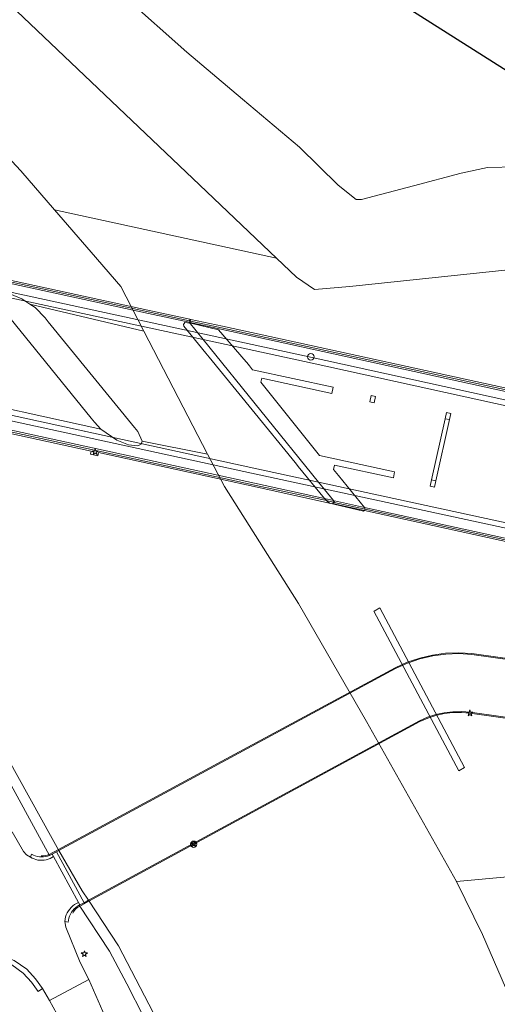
# Model space of a CAD drawing. Header units: metres. Extents: x 105376 to 107446, y 444190 to 447356.
# Tile 68 of 90: x 107174 to 107212, y 446208 to 446285. Entities that reach past the tile are written whole.
import ezdxf

# ---------------------------------------------------------------- set-up
doc = ezdxf.new("R2010")
doc.units = ezdxf.units.M
doc.header["$MEASUREMENT"] = 0
for name, color, linetype, lineweight in [('begroeid terreindeel kenmerkpunt', 3, 'Continuous', 0), ('onbegroeid terreindeel plus 2 vlak', 5, 'Continuous', 0), ('onbegroeid terreindeel vlak', 5, 'Continuous', 0), ('ondersteunend waterdeel vlak', 4, 'Continuous', 0), ('ondersteunend wegdeel vlak', 2, 'Continuous', 0), ('overbruggingsdeel plus 1 vlak', 4, 'Continuous', 0), ('overbruggingsdeel plus 2 vlak', 5, 'Continuous', 0), ('overbruggingsdeel vlak', 4, 'Continuous', 0), ('pand vlak gecombineerd BAG en BGT', 1, 'Continuous', 30), ('s_hectometerpaal', 7, 'Continuous', 0), ('s_lantaarnpaal_lichtmast', 7, 'Continuous', 0), ('s_verkeersbord', 7, 'Continuous', 0), ('scheiding lijn', 7, 'Continuous', 0), ('waterdeel vlak', 4, 'Continuous', 0), ('wegdeel plus 1 vlak', 2, 'Continuous', 0), ('wegdeel plus 2 vlak', 5, 'Continuous', 0), ('wegdeel vlak', 2, 'Continuous', 0), ('weginrichtingselement lijn', 5, 'Continuous', 0)]:
    doc.layers.add(name, color=color, linetype=linetype, lineweight=lineweight)

msp = doc.modelspace()

# ---------------------------------------------------------------- linework, layer by layer
at = {"layer": 'begroeid terreindeel kenmerkpunt', "flags": 128}
for points in [[(107096.845, 446346.429), (107119.49, 446330.602), (107131.259, 446321.108), (107148.363, 446308.219), (107149.026, 446307.663), (107165.51, 446293.831), (107166.809, 446292.596), (107187.882, 446272.564), (107194.399, 446266.368), (107177.157, 446270.122), (107174.538, 446273.147), (107164.263, 446284.157), (107158.694, 446289.644), (107135.997, 446308.624), (107127.707, 446314.768), (107125.596, 446316.145), (107121.765, 446318.5), (107120.744, 446319.095), (107105.93, 446330.374), (107071.596, 446353.921)], [(107096.845, 446346.429), (107119.49, 446330.602), (107131.259, 446321.108), (107148.363, 446308.219), (107149.026, 446307.663), (107165.51, 446293.831), (107166.809, 446292.596), (107187.882, 446272.564), (107194.399, 446266.368), (107177.157, 446270.122), (107174.538, 446273.147), (107164.263, 446284.157), (107158.694, 446289.644), (107135.997, 446308.624), (107127.707, 446314.768), (107125.596, 446316.145), (107121.765, 446318.5), (107120.744, 446319.095), (107105.93, 446330.374), (107071.596, 446353.921)], [(107217.155, 446218.802), (107208.369, 446217.999), (107201.39, 446230.415), (107196.107, 446239.582), (107190.339, 446248.653), (107189.041, 446251.158), (107184.093, 446260.702), (107183.126, 446262.567), (107182.293, 446264.173), (107179.986, 446266.856), (107177.157, 446270.122), (107194.399, 446266.368), (107195.937, 446264.906), (107197.348, 446263.934), (107200.089, 446264.168), (107214.099, 446265.664)], [(107172.811, 446227.178), (107176.765, 446220.022), (107176.613, 446219.967), (107176.455, 446219.927), (107176.295, 446219.904), (107176.133, 446219.898), (107175.971, 446219.908), (107175.811, 446219.935), (107175.654, 446219.978), (107175.503, 446220.037), (107175.359, 446220.111), (107175.267, 446219.885), (107174.974, 446220.076), (107174.741, 446220.329), (107173.854, 446221.839)], [(107172.811, 446227.178), (107176.765, 446220.022), (107176.613, 446219.967), (107176.455, 446219.927), (107176.295, 446219.904), (107176.133, 446219.898), (107175.971, 446219.908), (107175.811, 446219.935), (107175.654, 446219.978), (107175.503, 446220.037), (107175.359, 446220.111), (107175.267, 446219.885), (107174.974, 446220.076), (107174.741, 446220.329), (107173.854, 446221.839)], [(107215.155, 446202.914), (107210.405, 446213.876), (107208.369, 446217.999), (107217.155, 446218.802)], [(107215.155, 446202.914), (107210.405, 446213.876), (107208.369, 446217.999), (107217.155, 446218.802)], [(107181.259, 446207.081), (107179.799, 446210.383), (107179.145, 446211.706), (107178.032, 446214.456), (107177.941, 446214.9), (107178.214, 446214.832), (107178.233, 446214.996), (107178.268, 446215.156), (107178.32, 446215.313), (107178.387, 446215.463), (107178.47, 446215.606), (107178.566, 446215.739), (107178.676, 446215.862), (107178.798, 446215.973), (107178.93, 446216.071), (107179.072, 446216.155), (107181.417, 446212.581), (107182.767, 446210.046), (107184.097, 446207.465)], [(107181.259, 446207.081), (107179.799, 446210.383), (107179.145, 446211.706), (107178.032, 446214.456), (107177.941, 446214.9), (107178.214, 446214.832), (107178.233, 446214.996), (107178.268, 446215.156), (107178.32, 446215.313), (107178.387, 446215.463), (107178.47, 446215.606), (107178.566, 446215.739), (107178.676, 446215.862), (107178.798, 446215.973), (107178.93, 446216.071), (107179.072, 446216.155), (107181.417, 446212.581), (107182.767, 446210.046), (107184.097, 446207.465)]]:
    msp.add_lwpolyline(points, dxfattribs=at)
for points in [[(107187.656, 446261.339), (107187.26, 446261.378), (107187.163, 446261.219), (107187.195, 446261.104), (107188.912, 446258.999), (107189.028, 446258.857), (107189.163, 446258.69), (107195.832, 446250.514), (107196.014, 446250.292), (107196.086, 446250.203), (107198.117, 446247.713), (107198.264, 446247.558), (107198.513, 446247.372), (107201.152, 446246.73), (107201.237, 446246.79), (107201.279, 446246.907), (107201.231, 446247.033), (107199.21, 446249.498), (107198.944, 446249.822), (107198.824, 446249.969), (107198.895, 446250.302), (107203.473, 446249.325), (107203.561, 446249.796), (107197.726, 446251.055), (107193.183, 446256.76), (107193.247, 446257.053), (107198.688, 446255.875), (107198.793, 446256.364), (107192.537, 446257.716), (107192.29, 446258.02), (107192.089, 446258.268), (107192.039, 446258.33), (107189.874, 446260.804), (107187.735, 446261.321)], [(107201.736, 446255.716), (107201.642, 446255.228), (107201.985, 446255.155), (107202.089, 446255.641)], [(107206.44, 446249.161), (107206.331, 446248.673), (107206.673, 446248.597), (107206.782, 446249.087), (107207.84, 446253.845), (107207.948, 446254.332), (107207.606, 446254.408), (107207.497, 446253.92)], [(107208.554, 446226.589), (107209.005, 446226.844), (107202.41, 446239.226), (107201.97, 446238.982), (107201.963, 446238.984)]]:
    msp.add_lwpolyline(points, close=True, dxfattribs=at)
at = {"layer": 'onbegroeid terreindeel plus 2 vlak', "flags": 128}
for points in [[(107187.604, 446261.403), (107184.446, 446262.091), (107142.177, 446271.256), (107140.823, 446271.551), (107135.812, 446272.646), (107129.825, 446273.954), (107126.451, 446274.733), (107126.49, 446274.882), (107126.514, 446274.972), (107129.482, 446274.284), (107135.466, 446272.982), (107140.286, 446271.937), (107141.899, 446271.587), (107184.404, 446262.35), (107187.665, 446261.641), (107187.633, 446261.517)], [(107187.604, 446261.403), (107184.446, 446262.091), (107142.177, 446271.256), (107140.823, 446271.551), (107135.812, 446272.646), (107129.825, 446273.954), (107126.451, 446274.733), (107126.49, 446274.882), (107126.514, 446274.972), (107129.482, 446274.284), (107135.466, 446272.982), (107140.286, 446271.937), (107141.899, 446271.587), (107184.404, 446262.35), (107187.665, 446261.641), (107187.633, 446261.517)], [(107273.049, 446242.687), (107237.453, 446250.448), (107232.203, 446251.611), (107215.74, 446255.264), (107190.055, 446260.87), (107187.681, 446261.388), (107187.711, 446261.5), (107187.744, 446261.622), (107190.196, 446261.088), (107215.805, 446255.504), (107232.241, 446251.856), (107237.668, 446250.654), (107273.103, 446242.935), (107273.509, 446242.848), (107276.728, 446242.154), (107277.353, 446242.015), (107277.434, 446242.012), (107277.408, 446241.887), (107277.38, 446241.756), (107277.301, 446241.771), (107276.673, 446241.906), (107273.455, 446242.6)], [(107273.049, 446242.687), (107237.453, 446250.448), (107232.203, 446251.611), (107215.74, 446255.264), (107190.055, 446260.87), (107187.681, 446261.388), (107187.711, 446261.5), (107187.744, 446261.622), (107190.196, 446261.088), (107215.805, 446255.504), (107232.241, 446251.856), (107237.668, 446250.654), (107273.103, 446242.935), (107273.509, 446242.848), (107276.728, 446242.154), (107277.353, 446242.015), (107277.434, 446242.012), (107277.408, 446241.887), (107277.38, 446241.756), (107277.301, 446241.771), (107276.673, 446241.906), (107273.455, 446242.6)], [(107137.648, 446260.643), (107137.675, 446260.761), (107137.705, 446260.89), (107138.366, 446260.745), (107143.543, 446259.617), (107148.661, 446258.496), (107153.112, 446257.524), (107192.68, 446248.909), (107198.117, 446247.713), (107198.811, 446247.573), (107198.785, 446247.44), (107198.761, 446247.317), (107198.513, 446247.372), (107192.9, 446248.602), (107180.57, 446251.283), (107180.518, 446251.032), (107179.934, 446251.172), (107179.99, 446251.404), (107153.325, 446257.222), (107148.918, 446258.183), (107143.812, 446259.298), (107138.599, 446260.429)], [(107137.648, 446260.643), (107137.675, 446260.761), (107137.705, 446260.89), (107138.366, 446260.745), (107143.543, 446259.617), (107148.661, 446258.496), (107153.112, 446257.524), (107192.68, 446248.909), (107198.117, 446247.713), (107198.811, 446247.573), (107198.785, 446247.44), (107198.761, 446247.317), (107198.513, 446247.372), (107192.9, 446248.602), (107180.57, 446251.283), (107180.518, 446251.032), (107179.934, 446251.172), (107179.99, 446251.404), (107153.325, 446257.222), (107148.918, 446258.183), (107143.812, 446259.298), (107138.599, 446260.429)]]:
    msp.add_lwpolyline(points, close=True, dxfattribs=at)
msp.add_lwpolyline([(107227.535, 446241.025), (107201.237, 446246.79), (107198.841, 446247.311), (107198.866, 446247.423), (107198.895, 446247.555), (107201.231, 446247.033), (107229.13, 446240.939)], dxfattribs=at)
msp.add_lwpolyline([(107227.535, 446241.025), (107201.237, 446246.79), (107198.841, 446247.311), (107198.866, 446247.423), (107198.895, 446247.555), (107201.231, 446247.033), (107229.13, 446240.939)], dxfattribs=at)
at = {"layer": 'onbegroeid terreindeel vlak', "flags": 128}
msp.add_lwpolyline([(107213.047, 446273.457), (107210.795, 446273.417), (107208.748, 446272.977), (107205.036, 446271.987), (107200.998, 446270.921), (107200.589, 446270.93), (107199.182, 446272.045), (107196.173, 446274.992), (107191.758, 446278.71), (107187.426, 446282.381), (107182.576, 446286.69), (107176.817, 446291.54), (107145.233, 446317.558), (107143.939, 446318.623), (107139.79, 446326.835), (107140.704, 446328.256), (107140.58, 446328.348), (107140.45, 446328.444), (107139.695, 446327.262), (107133.191, 446331.385), (107141.115, 446343.882), (107141.154, 446343.944), (107157.124, 446369.132)], dxfattribs=at)
for points in [[(107230.168, 446329.92), (107228.607, 446327.455), (107216.226, 446335.297), (107190.518, 446294.717), (107219.442, 446276.393), (107280.994, 446286.878), (107284.338, 446292.158), (107259.258, 446308.042), (107260.814, 446310.5)], [(107208.554, 446226.589), (107201.963, 446238.984), (107201.97, 446238.982), (107202.41, 446239.226), (107209.005, 446226.844)], [(107208.554, 446226.589), (107201.963, 446238.984), (107201.97, 446238.982), (107202.41, 446239.226), (107209.005, 446226.844)]]:
    msp.add_lwpolyline(points, close=True, dxfattribs=at)
at = {"layer": 'ondersteunend waterdeel vlak', "flags": 128}
for points in [[(107184.097, 446207.465), (107182.767, 446210.046), (107181.417, 446212.581), (107179.072, 446216.155), (107179.438, 446216.349), (107177.298, 446220.302), (107176.97, 446220.127), (107176.869, 446220.071), (107176.765, 446220.022), (107172.811, 446227.178)], [(107184.097, 446207.465), (107182.767, 446210.046), (107181.417, 446212.581), (107179.072, 446216.155), (107179.438, 446216.349), (107177.298, 446220.302), (107176.97, 446220.127), (107176.869, 446220.071), (107176.765, 446220.022), (107172.811, 446227.178)], [(107173.502, 446227.582), (107176.952, 446221.339), (107177.49, 446220.406), (107179.293, 446217.277), (107179.78, 446216.534), (107182.106, 446212.989), (107183.476, 446210.417), (107184.811, 446207.827)], [(107173.502, 446227.582), (107176.952, 446221.339), (107177.49, 446220.406), (107179.293, 446217.277), (107179.78, 446216.534), (107182.106, 446212.989), (107183.476, 446210.417), (107184.811, 446207.827)]]:
    msp.add_lwpolyline(points, dxfattribs=at)
at = {"layer": 'ondersteunend wegdeel vlak', "flags": 128}
msp.add_lwpolyline([(107171.854, 446211.98), (107170.812, 446211.85), (107170.336, 446211.733), (107170.241, 446212.122), (107170.739, 446212.243), (107171.873, 446212.383), (107173.008, 446212.254), (107174.007, 446211.872), (107174.982, 446211.179), (107175.675, 446210.429), (107176.203, 446209.7), (107175.88, 446209.466), (107175.365, 446210.175), (107174.716, 446210.877), (107173.817, 446211.516), (107172.913, 446211.862)], close=True, dxfattribs=at)
msp.add_lwpolyline([(107171.854, 446211.98), (107170.812, 446211.85), (107170.336, 446211.733), (107170.241, 446212.122), (107170.739, 446212.243), (107171.873, 446212.383), (107173.008, 446212.254), (107174.007, 446211.872), (107174.982, 446211.179), (107175.675, 446210.429), (107176.203, 446209.7), (107175.88, 446209.466), (107175.365, 446210.175), (107174.716, 446210.877), (107173.817, 446211.516), (107172.913, 446211.862)], close=True, dxfattribs=at)
msp.add_lwpolyline([(107173.817, 446211.516), (107174.716, 446210.877), (107175.365, 446210.175), (107175.88, 446209.466), (107176.203, 446209.7), (107176.758, 446208.748), (107177.321, 446207.734)], dxfattribs=at)
msp.add_lwpolyline([(107173.817, 446211.516), (107174.716, 446210.877), (107175.365, 446210.175), (107175.88, 446209.466), (107176.203, 446209.7), (107176.758, 446208.748), (107177.321, 446207.734)], dxfattribs=at)
at = {"layer": 'overbruggingsdeel plus 1 vlak', "flags": 128}
msp.add_lwpolyline([(107229.253, 446228.335), (107209.428, 446231.126), (107208.758, 446231.185), (107208.086, 446231.175), (107207.418, 446231.098), (107206.761, 446230.954), (107206.122, 446230.744), (107205.508, 446230.471), (107179.78, 446216.534), (107179.438, 446216.349), (107179.112, 446216.176), (107179.005, 446216.373), (107177.075, 446219.933), (107176.97, 446220.127), (107177.298, 446220.302), (107177.49, 446220.406), (107190.166, 446227.261), (107203.647, 446234.528), (107204.575, 446234.945), (107205.539, 446235.271), (107206.529, 446235.504), (107207.537, 446235.641), (107208.554, 446235.681), (107209.57, 446235.623), (107238.523, 446231.544)], dxfattribs=at)
msp.add_lwpolyline([(107229.253, 446228.335), (107209.428, 446231.126), (107208.758, 446231.185), (107208.086, 446231.175), (107207.418, 446231.098), (107206.761, 446230.954), (107206.122, 446230.744), (107205.508, 446230.471), (107179.78, 446216.534), (107179.438, 446216.349), (107179.112, 446216.176), (107179.005, 446216.373), (107177.075, 446219.933), (107176.97, 446220.127), (107177.298, 446220.302), (107177.49, 446220.406), (107190.166, 446227.261), (107203.647, 446234.528), (107204.575, 446234.945), (107205.539, 446235.271), (107206.529, 446235.504), (107207.537, 446235.641), (107208.554, 446235.681), (107209.57, 446235.623), (107238.523, 446231.544)], dxfattribs=at)
at = {"layer": 'overbruggingsdeel plus 2 vlak', "flags": 128}
for points in [[(107114.407, 446278.196), (107119.545, 446276.711), (107126.44, 446275.002), (107126.514, 446274.972), (107129.482, 446274.284), (107135.466, 446272.982), (107140.286, 446271.937), (107141.899, 446271.587), (107184.404, 446262.35), (107187.665, 446261.641), (107187.744, 446261.622), (107190.196, 446261.088), (107215.805, 446255.504)], [(107114.407, 446278.196), (107119.545, 446276.711), (107126.44, 446275.002), (107126.514, 446274.972), (107129.482, 446274.284), (107135.466, 446272.982), (107140.286, 446271.937), (107141.899, 446271.587), (107184.404, 446262.35), (107187.665, 446261.641), (107187.744, 446261.622), (107190.196, 446261.088), (107215.805, 446255.504)], [(107227.535, 446241.025), (107201.237, 446246.79), (107198.841, 446247.311), (107198.761, 446247.317), (107198.513, 446247.372), (107192.9, 446248.602), (107180.57, 446251.283), (107180.518, 446251.032), (107179.934, 446251.172), (107179.99, 446251.404), (107153.325, 446257.222), (107148.918, 446258.183), (107143.812, 446259.298), (107138.599, 446260.429), (107137.648, 446260.643), (107137.562, 446260.657), (107135.517, 446261.106), (107130.085, 446262.3), (107124.778, 446263.467), (107124.718, 446263.223), (107124.138, 446263.352), (107124.189, 446263.6), (107120.389, 446264.483), (107111.804, 446266.875)], [(107227.535, 446241.025), (107201.237, 446246.79), (107198.841, 446247.311), (107198.761, 446247.317), (107198.513, 446247.372), (107192.9, 446248.602), (107180.57, 446251.283), (107180.518, 446251.032), (107179.934, 446251.172), (107179.99, 446251.404), (107153.325, 446257.222), (107148.918, 446258.183), (107143.812, 446259.298), (107138.599, 446260.429), (107137.648, 446260.643), (107137.562, 446260.657), (107135.517, 446261.106), (107130.085, 446262.3), (107124.778, 446263.467), (107124.718, 446263.223), (107124.138, 446263.352), (107124.189, 446263.6), (107120.389, 446264.483), (107111.804, 446266.875)]]:
    msp.add_lwpolyline(points, dxfattribs=at)
at = {"layer": 'overbruggingsdeel vlak', "flags": 128}
for points in [[(107176.663, 446261.424), (107183.352, 446253.236), (107183.612, 446252.924), (107183.956, 446252.17), (107183.868, 446251.94), (107183.612, 446251.824), (107182.9, 446251.886), (107181.982, 446252.252), (107180.752, 446253.098), (107180.254, 446253.655), (107180.002, 446253.966), (107173.341, 446262.151), (107173.087, 446262.463), (107172.844, 446262.777), (107172.676, 446263.283), (107172.879, 446263.612), (107173.682, 446263.597), (107174.603, 446263.227), (107175.225, 446262.815), (107175.636, 446262.543), (107176.408, 446261.736)], [(107176.663, 446261.424), (107183.352, 446253.236), (107183.612, 446252.924), (107183.956, 446252.17), (107183.868, 446251.94), (107183.612, 446251.824), (107182.9, 446251.886), (107181.982, 446252.252), (107180.752, 446253.098), (107180.254, 446253.655), (107180.002, 446253.966), (107173.341, 446262.151), (107173.087, 446262.463), (107172.844, 446262.777), (107172.676, 446263.283), (107172.879, 446263.612), (107173.682, 446263.597), (107174.603, 446263.227), (107175.225, 446262.815), (107175.636, 446262.543), (107176.408, 446261.736)], [(107192.039, 446258.33), (107192.089, 446258.268), (107192.29, 446258.02), (107192.537, 446257.716), (107198.793, 446256.364), (107198.688, 446255.875), (107193.247, 446257.053), (107193.183, 446256.76), (107197.726, 446251.055), (107203.561, 446249.796), (107203.473, 446249.325), (107198.895, 446250.302), (107198.824, 446249.969), (107198.944, 446249.822), (107199.21, 446249.498), (107201.231, 446247.033), (107201.279, 446246.907), (107201.237, 446246.79), (107201.152, 446246.73), (107198.513, 446247.372), (107198.264, 446247.558), (107198.117, 446247.713), (107196.086, 446250.203), (107196.014, 446250.292), (107195.832, 446250.514), (107189.163, 446258.69), (107189.028, 446258.857), (107188.912, 446258.999), (107187.195, 446261.104), (107187.163, 446261.219), (107187.26, 446261.378), (107187.656, 446261.339), (107187.735, 446261.321), (107189.874, 446260.804)], [(107192.039, 446258.33), (107192.089, 446258.268), (107192.29, 446258.02), (107192.537, 446257.716), (107198.793, 446256.364), (107198.688, 446255.875), (107193.247, 446257.053), (107193.183, 446256.76), (107197.726, 446251.055), (107203.561, 446249.796), (107203.473, 446249.325), (107198.895, 446250.302), (107198.824, 446249.969), (107198.944, 446249.822), (107199.21, 446249.498), (107201.231, 446247.033), (107201.279, 446246.907), (107201.237, 446246.79), (107201.152, 446246.73), (107198.513, 446247.372), (107198.264, 446247.558), (107198.117, 446247.713), (107196.086, 446250.203), (107196.014, 446250.292), (107195.832, 446250.514), (107189.163, 446258.69), (107189.028, 446258.857), (107188.912, 446258.999), (107187.195, 446261.104), (107187.163, 446261.219), (107187.26, 446261.378), (107187.656, 446261.339), (107187.735, 446261.321), (107189.874, 446260.804)], [(107201.736, 446255.716), (107202.089, 446255.641), (107201.985, 446255.155), (107201.642, 446255.228)], [(107201.736, 446255.716), (107202.089, 446255.641), (107201.985, 446255.155), (107201.642, 446255.228)], [(107207.84, 446253.845), (107206.782, 446249.087), (107206.44, 446249.161), (107207.497, 446253.92)], [(107207.84, 446253.845), (107206.782, 446249.087), (107206.44, 446249.161), (107207.497, 446253.92)], [(107207.497, 446253.92), (107207.606, 446254.408), (107207.948, 446254.332), (107207.84, 446253.845)], [(107207.497, 446253.92), (107207.606, 446254.408), (107207.948, 446254.332), (107207.84, 446253.845)], [(107206.782, 446249.087), (107206.673, 446248.597), (107206.331, 446248.673), (107206.44, 446249.161)], [(107206.782, 446249.087), (107206.673, 446248.597), (107206.331, 446248.673), (107206.44, 446249.161)], [(107179.005, 446216.373), (107177.075, 446219.933), (107176.94, 446219.848), (107176.797, 446219.777), (107176.648, 446219.72), (107176.494, 446219.678), (107176.337, 446219.651), (107176.178, 446219.639), (107176.019, 446219.643), (107175.86, 446219.661), (107175.705, 446219.695), (107175.553, 446219.744), (107175.407, 446219.808), (107175.267, 446219.885), (107175.359, 446220.111), (107175.503, 446220.037), (107175.654, 446219.978), (107175.811, 446219.935), (107175.971, 446219.908), (107176.133, 446219.898), (107176.295, 446219.904), (107176.455, 446219.927), (107176.613, 446219.967), (107176.765, 446220.022), (107176.869, 446220.071), (107176.97, 446220.127), (107177.298, 446220.302), (107179.438, 446216.349), (107179.072, 446216.155), (107178.93, 446216.071), (107178.798, 446215.973), (107178.676, 446215.862), (107178.566, 446215.739), (107178.47, 446215.606), (107178.387, 446215.463), (107178.32, 446215.313), (107178.268, 446215.156), (107178.233, 446214.996), (107178.214, 446214.832), (107177.941, 446214.9), (107177.965, 446215.072), (107178.006, 446215.24), (107178.063, 446215.403), (107178.135, 446215.561), (107178.223, 446215.71), (107178.324, 446215.851), (107178.439, 446215.981), (107178.565, 446216.099), (107178.703, 446216.204), (107178.85, 446216.296)], [(107179.005, 446216.373), (107177.075, 446219.933), (107176.94, 446219.848), (107176.797, 446219.777), (107176.648, 446219.72), (107176.494, 446219.678), (107176.337, 446219.651), (107176.178, 446219.639), (107176.019, 446219.643), (107175.86, 446219.661), (107175.705, 446219.695), (107175.553, 446219.744), (107175.407, 446219.808), (107175.267, 446219.885), (107175.359, 446220.111), (107175.503, 446220.037), (107175.654, 446219.978), (107175.811, 446219.935), (107175.971, 446219.908), (107176.133, 446219.898), (107176.295, 446219.904), (107176.455, 446219.927), (107176.613, 446219.967), (107176.765, 446220.022), (107176.869, 446220.071), (107176.97, 446220.127), (107177.298, 446220.302), (107179.438, 446216.349), (107179.072, 446216.155), (107178.93, 446216.071), (107178.798, 446215.973), (107178.676, 446215.862), (107178.566, 446215.739), (107178.47, 446215.606), (107178.387, 446215.463), (107178.32, 446215.313), (107178.268, 446215.156), (107178.233, 446214.996), (107178.214, 446214.832), (107177.941, 446214.9), (107177.965, 446215.072), (107178.006, 446215.24), (107178.063, 446215.403), (107178.135, 446215.561), (107178.223, 446215.71), (107178.324, 446215.851), (107178.439, 446215.981), (107178.565, 446216.099), (107178.703, 446216.204), (107178.85, 446216.296)]]:
    msp.add_lwpolyline(points, close=True, dxfattribs=at)
at = {"layer": 'pand vlak gecombineerd BAG en BGT', "flags": 128}
msp.add_lwpolyline([(107260.814, 446310.5), (107259.258, 446308.042), (107284.338, 446292.158), (107280.994, 446286.878), (107219.442, 446276.393), (107190.518, 446294.717), (107216.226, 446335.297), (107228.607, 446327.455), (107230.168, 446329.92)], close=True, dxfattribs=at)
msp.add_lwpolyline([(107260.814, 446310.5), (107259.258, 446308.042), (107284.338, 446292.158), (107280.994, 446286.878), (107219.442, 446276.393), (107190.518, 446294.717), (107216.226, 446335.297), (107228.607, 446327.455), (107230.168, 446329.92)], close=True, dxfattribs=at)
at = {"layer": 's_hectometerpaal', "color": 7, "linetype": 'Continuous', "lineweight": 0, "flags": 128}
msp.add_lwpolyline([(107196.812, 446258.722, 1), (107197.312, 446258.722, 1)], format="xyb", close=True, dxfattribs=at)
at = {"layer": 's_lantaarnpaal_lichtmast', "color": 7, "linetype": 'Continuous', "lineweight": 0, "flags": 128}
for points in [[(107180.247, 446251.407), (107180.065, 446251.407), (107180.212, 446251.3), (107180.156, 446251.128), (107180.303, 446251.234), (107180.45, 446251.128), (107180.394, 446251.3), (107180.541, 446251.407), (107180.359, 446251.407), (107180.303, 446251.58)], [(107209.361, 446231.142), (107209.179, 446231.142), (107209.326, 446231.035), (107209.27, 446230.863), (107209.417, 446230.969), (107209.564, 446230.863), (107209.508, 446231.035), (107209.655, 446231.142), (107209.473, 446231.142), (107209.417, 446231.315)], [(107187.902, 446220.984), (107187.72, 446220.984), (107187.867, 446220.877), (107187.811, 446220.705), (107187.958, 446220.811), (107188.105, 446220.705), (107188.049, 446220.877), (107188.196, 446220.984), (107188.014, 446220.984), (107187.958, 446221.157)], [(107179.411, 446212.447), (107179.229, 446212.447), (107179.376, 446212.34), (107179.32, 446212.168), (107179.467, 446212.274), (107179.614, 446212.168), (107179.558, 446212.34), (107179.705, 446212.447), (107179.523, 446212.447), (107179.467, 446212.62)]]:
    msp.add_lwpolyline(points, close=True, dxfattribs=at)
at = {"layer": 's_verkeersbord', "color": 7, "linetype": 'Continuous', "lineweight": 0, "flags": 128}
msp.add_lwpolyline([(107187.708, 446220.883, 1), (107188.208, 446220.883, 1)], format="xyb", close=True, dxfattribs=at)
at = {"layer": 'scheiding lijn'}
for p, q in [((107173.502, 446227.582), (107176.952, 446221.339)), ((107176.952, 446221.339), (107177.49, 446220.406)), ((107179.78, 446216.534), (107182.106, 446212.989))]:
    msp.add_line(p, q, dxfattribs=at)
at = {"layer": 'scheiding lijn', "flags": 128}
msp.add_lwpolyline([(107182.106, 446212.989), (107183.476, 446210.417), (107184.811, 446207.827), (107186.11, 446205.219), (107187.373, 446202.593), (107188.6, 446199.95), (107189.79, 446197.29), (107190.944, 446194.615), (107192.061, 446191.924), (107193.141, 446189.217), (107194.184, 446186.496), (107195.189, 446183.761), (107196.157, 446181.013), (107197.087, 446178.251), (107197.979, 446175.477), (107198.832, 446172.691), (107199.402, 446170.751), (107200.379, 446167.874), (107201.317, 446164.984)], dxfattribs=at)
at = {"layer": 'waterdeel vlak', "flags": 128}
for points in [[(107085.394, 446361.317), (107139.79, 446326.835), (107143.939, 446318.623), (107145.233, 446317.558), (107176.817, 446291.54), (107182.576, 446286.69), (107187.426, 446282.381), (107191.758, 446278.71), (107196.173, 446274.992), (107199.182, 446272.045), (107200.589, 446270.93), (107200.998, 446270.921), (107205.036, 446271.987), (107208.748, 446272.977), (107210.795, 446273.417), (107213.047, 446273.457)], [(107085.394, 446361.317), (107139.79, 446326.835), (107143.939, 446318.623), (107145.233, 446317.558), (107176.817, 446291.54), (107182.576, 446286.69), (107187.426, 446282.381), (107191.758, 446278.71), (107196.173, 446274.992), (107199.182, 446272.045), (107200.589, 446270.93), (107200.998, 446270.921), (107205.036, 446271.987), (107208.748, 446272.977), (107210.795, 446273.417), (107213.047, 446273.457)], [(107214.099, 446265.664), (107200.089, 446264.168), (107197.348, 446263.934), (107195.937, 446264.906), (107194.399, 446266.368), (107187.882, 446272.564), (107166.809, 446292.596), (107165.51, 446293.831), (107149.026, 446307.663), (107148.363, 446308.219), (107131.259, 446321.108), (107119.49, 446330.602), (107096.845, 446346.429)], [(107214.099, 446265.664), (107200.089, 446264.168), (107197.348, 446263.934), (107195.937, 446264.906), (107194.399, 446266.368), (107187.882, 446272.564), (107166.809, 446292.596), (107165.51, 446293.831), (107149.026, 446307.663), (107148.363, 446308.219), (107131.259, 446321.108), (107119.49, 446330.602), (107096.845, 446346.429)], [(107158.694, 446289.644), (107164.263, 446284.157), (107174.538, 446273.147), (107177.157, 446270.122), (107179.986, 446266.856), (107182.293, 446264.173), (107183.126, 446262.567), (107184.093, 446260.702), (107175.225, 446262.815), (107174.603, 446263.227), (107173.682, 446263.597), (107172.879, 446263.612), (107172.676, 446263.283), (107158.945, 446266.722), (107157.747, 446267.115), (107157.221, 446267.027), (107143.591, 446270.104), (107142.328, 446271.207), (107141.117, 446271.939), (107127.107, 446282.542), (107126.828, 446283.152), (107125.702, 446283.967), (107121.176, 446287.213)], [(107168.27, 446255.837), (107180.752, 446253.098), (107181.982, 446252.252), (107182.9, 446251.886), (107183.612, 446251.824), (107183.868, 446251.94), (107183.956, 446252.17), (107189.041, 446251.158), (107190.339, 446248.653), (107196.107, 446239.582), (107201.39, 446230.415), (107208.369, 446217.999), (107210.405, 446213.876), (107215.155, 446202.914)], [(107168.27, 446255.837), (107180.752, 446253.098), (107181.982, 446252.252), (107182.9, 446251.886), (107183.612, 446251.824), (107183.868, 446251.94), (107183.956, 446252.17), (107189.041, 446251.158), (107190.339, 446248.653), (107196.107, 446239.582), (107201.39, 446230.415), (107208.369, 446217.999), (107210.405, 446213.876), (107215.155, 446202.914)], [(107184.811, 446207.827), (107183.476, 446210.417), (107182.106, 446212.989), (107179.78, 446216.534), (107179.293, 446217.277), (107177.49, 446220.406), (107176.952, 446221.339), (107173.502, 446227.582)], [(107184.811, 446207.827), (107183.476, 446210.417), (107182.106, 446212.989), (107179.78, 446216.534), (107179.293, 446217.277), (107177.49, 446220.406), (107176.952, 446221.339), (107173.502, 446227.582)]]:
    msp.add_lwpolyline(points, dxfattribs=at)
for points in [[(107161.11, 446264.824), (107160.86, 446265.134), (107160.288, 446265.811), (107158.945, 446266.722), (107172.676, 446263.283), (107172.844, 446262.777), (107173.087, 446262.463), (107173.341, 446262.151), (107180.002, 446253.966), (107180.254, 446253.655), (107180.752, 446253.098), (107168.27, 446255.837), (107167.957, 446256.342), (107167.704, 446256.655)], [(107161.11, 446264.824), (107160.86, 446265.134), (107160.288, 446265.811), (107158.945, 446266.722), (107172.676, 446263.283), (107172.844, 446262.777), (107173.087, 446262.463), (107173.341, 446262.151), (107180.002, 446253.966), (107180.254, 446253.655), (107180.752, 446253.098), (107168.27, 446255.837), (107167.957, 446256.342), (107167.704, 446256.655)], [(107176.408, 446261.736), (107175.636, 446262.543), (107175.225, 446262.815), (107184.093, 446260.702), (107189.041, 446251.158), (107183.956, 446252.17), (107183.612, 446252.924), (107183.352, 446253.236), (107176.663, 446261.424)], [(107176.408, 446261.736), (107175.636, 446262.543), (107175.225, 446262.815), (107184.093, 446260.702), (107189.041, 446251.158), (107183.956, 446252.17), (107183.612, 446252.924), (107183.352, 446253.236), (107176.663, 446261.424)]]:
    msp.add_lwpolyline(points, close=True, dxfattribs=at)
at = {"layer": 'wegdeel plus 1 vlak', "flags": 128}
msp.add_lwpolyline([(107229.253, 446228.335), (107209.428, 446231.126), (107208.758, 446231.185), (107208.086, 446231.175), (107207.418, 446231.098), (107206.761, 446230.954), (107206.122, 446230.744), (107205.508, 446230.471), (107179.78, 446216.534), (107179.438, 446216.349), (107179.112, 446216.176), (107179.005, 446216.373), (107177.075, 446219.933), (107176.97, 446220.127), (107177.298, 446220.302), (107177.49, 446220.406), (107190.166, 446227.261), (107203.647, 446234.528), (107204.575, 446234.945), (107205.539, 446235.271), (107206.529, 446235.504), (107207.537, 446235.641), (107208.554, 446235.681), (107209.57, 446235.623), (107238.523, 446231.544)], dxfattribs=at)
msp.add_lwpolyline([(107229.253, 446228.335), (107209.428, 446231.126), (107208.758, 446231.185), (107208.086, 446231.175), (107207.418, 446231.098), (107206.761, 446230.954), (107206.122, 446230.744), (107205.508, 446230.471), (107179.78, 446216.534), (107179.438, 446216.349), (107179.112, 446216.176), (107179.005, 446216.373), (107177.075, 446219.933), (107176.97, 446220.127), (107177.298, 446220.302), (107177.49, 446220.406), (107190.166, 446227.261), (107203.647, 446234.528), (107204.575, 446234.945), (107205.539, 446235.271), (107206.529, 446235.504), (107207.537, 446235.641), (107208.554, 446235.681), (107209.57, 446235.623), (107238.523, 446231.544)], dxfattribs=at)
at = {"layer": 'wegdeel plus 2 vlak', "flags": 128}
for points in [[(107126.44, 446275.002), (107126.514, 446274.972), (107126.49, 446274.882), (107126.451, 446274.733), (107129.825, 446273.954), (107135.812, 446272.646), (107140.823, 446271.551), (107142.177, 446271.256), (107184.446, 446262.091), (107187.604, 446261.403), (107188.685, 446260.069), (107172.261, 446263.619), (107144.968, 446269.526), (107131.873, 446272.376), (107127.583, 446273.273), (107126.382, 446274.753), (107126.416, 446274.899)], [(107126.44, 446275.002), (107126.514, 446274.972), (107126.49, 446274.882), (107126.451, 446274.733), (107129.825, 446273.954), (107135.812, 446272.646), (107140.823, 446271.551), (107142.177, 446271.256), (107184.446, 446262.091), (107187.604, 446261.403), (107188.685, 446260.069), (107172.261, 446263.619), (107144.968, 446269.526), (107131.873, 446272.376), (107127.583, 446273.273), (107126.382, 446274.753), (107126.416, 446274.899)], [(107136.511, 446262.27), (107127.583, 446273.273), (107131.873, 446272.376), (107144.968, 446269.526), (107172.261, 446263.619), (107188.685, 446260.069), (107197.658, 446248.995), (107192.623, 446250.084), (107166.262, 446255.811), (107137.041, 446262.153)], [(107136.511, 446262.27), (107127.583, 446273.273), (107131.873, 446272.376), (107144.968, 446269.526), (107172.261, 446263.619), (107188.685, 446260.069), (107197.658, 446248.995), (107192.623, 446250.084), (107166.262, 446255.811), (107137.041, 446262.153)], [(107137.619, 446260.904), (107136.511, 446262.27), (107137.041, 446262.153), (107166.262, 446255.811), (107192.623, 446250.084), (107197.658, 446248.995), (107198.811, 446247.573), (107198.117, 446247.713), (107192.68, 446248.909), (107153.112, 446257.524), (107148.661, 446258.496), (107143.543, 446259.617), (107138.366, 446260.745), (107137.705, 446260.89), (107137.675, 446260.761), (107137.648, 446260.643), (107137.562, 446260.657), (107137.59, 446260.78)], [(107137.619, 446260.904), (107136.511, 446262.27), (107137.041, 446262.153), (107166.262, 446255.811), (107192.623, 446250.084), (107197.658, 446248.995), (107198.811, 446247.573), (107198.117, 446247.713), (107192.68, 446248.909), (107153.112, 446257.524), (107148.661, 446258.496), (107143.543, 446259.617), (107138.366, 446260.745), (107137.705, 446260.89), (107137.675, 446260.761), (107137.648, 446260.643), (107137.562, 446260.657), (107137.59, 446260.78)], [(107187.665, 446261.641), (107187.744, 446261.622), (107187.711, 446261.5), (107187.681, 446261.388), (107190.055, 446260.87), (107215.74, 446255.264), (107232.203, 446251.611), (107237.453, 446250.448), (107273.049, 446242.687), (107273.455, 446242.6), (107276.673, 446241.906), (107277.301, 446241.771), (107277.38, 446241.756), (107277.138, 446240.678), (107268.613, 446242.496), (107247.627, 446247.093), (107223.054, 446252.545), (107197.163, 446258.236), (107188.685, 446260.069), (107187.604, 446261.403), (107187.633, 446261.517)], [(107187.665, 446261.641), (107187.744, 446261.622), (107187.711, 446261.5), (107187.681, 446261.388), (107190.055, 446260.87), (107215.74, 446255.264), (107232.203, 446251.611), (107237.453, 446250.448), (107273.049, 446242.687), (107273.455, 446242.6), (107276.673, 446241.906), (107277.301, 446241.771), (107277.38, 446241.756), (107277.138, 446240.678), (107268.613, 446242.496), (107247.627, 446247.093), (107223.054, 446252.545), (107197.163, 446258.236), (107188.685, 446260.069), (107187.604, 446261.403), (107187.633, 446261.517)], [(107275.378, 446232.838), (107275.182, 446231.966), (107263.246, 446234.589), (107242.472, 446239.141), (107212.824, 446245.716), (107197.658, 446248.995), (107188.685, 446260.069), (107197.163, 446258.236), (107223.054, 446252.545), (107247.627, 446247.093), (107268.613, 446242.496), (107277.138, 446240.678), (107276.969, 446239.926), (107276.893, 446239.585), (107275.443, 446233.128)], [(107275.378, 446232.838), (107275.182, 446231.966), (107263.246, 446234.589), (107242.472, 446239.141), (107212.824, 446245.716), (107197.658, 446248.995), (107188.685, 446260.069), (107197.163, 446258.236), (107223.054, 446252.545), (107247.627, 446247.093), (107268.613, 446242.496), (107277.138, 446240.678), (107276.969, 446239.926), (107276.893, 446239.585), (107275.443, 446233.128)], [(107198.811, 446247.573), (107197.658, 446248.995), (107212.824, 446245.716), (107242.472, 446239.141), (107263.246, 446234.589), (107275.182, 446231.966), (107274.948, 446230.923), (107274.875, 446230.923), (107274.259, 446231.055), (107271.11, 446231.731), (107270.71, 446231.817), (107235.365, 446239.561), (107229.291, 446240.904), (107229.13, 446240.939), (107201.231, 446247.033), (107198.895, 446247.555), (107198.866, 446247.423), (107198.841, 446247.311), (107198.761, 446247.317), (107198.785, 446247.44)], [(107198.811, 446247.573), (107197.658, 446248.995), (107212.824, 446245.716), (107242.472, 446239.141), (107263.246, 446234.589), (107275.182, 446231.966), (107274.948, 446230.923), (107274.875, 446230.923), (107274.259, 446231.055), (107271.11, 446231.731), (107270.71, 446231.817), (107235.365, 446239.561), (107229.291, 446240.904), (107229.13, 446240.939), (107201.231, 446247.033), (107198.895, 446247.555), (107198.866, 446247.423), (107198.841, 446247.311), (107198.761, 446247.317), (107198.785, 446247.44)]]:
    msp.add_lwpolyline(points, close=True, dxfattribs=at)
at = {"layer": 'wegdeel vlak', "flags": 128}
for points in [[(107173.854, 446221.839), (107174.741, 446220.329), (107174.974, 446220.076), (107175.267, 446219.885), (107175.407, 446219.808), (107175.553, 446219.744), (107175.705, 446219.695), (107175.86, 446219.661), (107176.019, 446219.643), (107176.178, 446219.639), (107176.337, 446219.651), (107176.494, 446219.678), (107176.648, 446219.72), (107176.797, 446219.777), (107176.94, 446219.848), (107177.075, 446219.933), (107179.005, 446216.373), (107178.85, 446216.296), (107178.703, 446216.204), (107178.565, 446216.099), (107178.439, 446215.981), (107178.324, 446215.851), (107178.223, 446215.71), (107178.135, 446215.561), (107178.063, 446215.403), (107178.006, 446215.24), (107177.965, 446215.072), (107177.941, 446214.9), (107178.032, 446214.456), (107179.145, 446211.706), (107179.799, 446210.383), (107176.758, 446208.748), (107176.203, 446209.7), (107175.675, 446210.429), (107174.982, 446211.179), (107174.007, 446211.872)], [(107173.854, 446221.839), (107174.741, 446220.329), (107174.974, 446220.076), (107175.267, 446219.885), (107175.407, 446219.808), (107175.553, 446219.744), (107175.705, 446219.695), (107175.86, 446219.661), (107176.019, 446219.643), (107176.178, 446219.639), (107176.337, 446219.651), (107176.494, 446219.678), (107176.648, 446219.72), (107176.797, 446219.777), (107176.94, 446219.848), (107177.075, 446219.933), (107179.005, 446216.373), (107178.85, 446216.296), (107178.703, 446216.204), (107178.565, 446216.099), (107178.439, 446215.981), (107178.324, 446215.851), (107178.223, 446215.71), (107178.135, 446215.561), (107178.063, 446215.403), (107178.006, 446215.24), (107177.965, 446215.072), (107177.941, 446214.9), (107178.032, 446214.456), (107179.145, 446211.706), (107179.799, 446210.383), (107176.758, 446208.748), (107176.203, 446209.7), (107175.675, 446210.429), (107174.982, 446211.179), (107174.007, 446211.872)], [(107177.321, 446207.734), (107176.758, 446208.748), (107179.799, 446210.383), (107181.259, 446207.081)], [(107177.321, 446207.734), (107176.758, 446208.748), (107179.799, 446210.383), (107181.259, 446207.081)]]:
    msp.add_lwpolyline(points, dxfattribs=at)
at = {"layer": 'weginrichtingselement lijn', "flags": 128}
for points in [[(107215.771, 446255.378), (107190.123, 446260.975), (107187.711, 446261.5), (107187.633, 446261.517), (107184.426, 446262.215), (107142.029, 446271.432), (107140.538, 446271.757), (107135.622, 446272.827), (107129.636, 446274.136), (107126.49, 446274.882), (107126.416, 446274.899), (107118.943, 446276.752), (107113.729, 446278.293), (107105.615, 446281.119), (107100.187, 446283.276), (107095.446, 446285.385), (107089.748, 446288.146), (107087.05, 446289.547), (107080.793, 446293.067), (107074.399, 446296.994), (107066.504, 446302.472), (107062.269, 446305.76)], [(107277.23, 446241.087), (107268.62, 446242.921), (107247.939, 446247.455), (107223.217, 446252.942), (107197.174, 446258.661), (107172.268, 446264.06), (107145.04, 446269.928), (107131.904, 446272.787), (107119.039, 446275.857), (107106.451, 446279.917), (107094.181, 446285.034), (107082.402, 446291.198), (107072.771, 446297.095), (107063.608, 446303.697), (107061.764, 446305.114), (107061.263, 446305.53)], [(107275.093, 446231.569), (107274.458, 446231.702), (107257.509, 446235.37), (107241.752, 446238.874), (107211.974, 446245.461), (107192.438, 446249.683), (107166.24, 446255.384), (107136.208, 446261.897), (107127.182, 446263.88), (107112.947, 446267.477), (107099.092, 446272.338), (107085.698, 446278.355), (107072.87, 446285.5), (107059.582, 446294.502), (107055.234, 446297.856)], [(107111.788, 446266.999), (107121.101, 446264.432), (107135.391, 446261.262), (107137.59, 446260.78), (107137.675, 446260.761), (107138.498, 446260.582), (107143.686, 446259.448), (107148.803, 446258.328), (107153.223, 446257.367), (107192.801, 446248.742), (107198.264, 446247.558), (107198.785, 446247.44), (107198.866, 446247.423), (107201.279, 446246.907), (107229.101, 446240.811)], [(107177.457, 446220.467), (107190.133, 446227.323), (107203.614, 446234.59), (107204.548, 446235.01), (107205.519, 446235.339), (107206.516, 446235.573), (107207.531, 446235.711), (107208.554, 446235.751), (107209.577, 446235.693), (107209.58, 446235.692), (107238.533, 446231.613), (107260.604, 446228.505), (107260.599, 446228.506), (107261.067, 446228.498), (107261.533, 446228.539), (107261.993, 446228.627), (107262.441, 446228.763), (107262.873, 446228.944), (107263.284, 446229.169), (107263.669, 446229.435), (107264.025, 446229.739), (107264.347, 446230.078), (107264.633, 446230.449)], [(107179.814, 446216.473), (107205.54, 446230.409), (107206.148, 446230.679), (107206.78, 446230.886), (107207.43, 446231.029), (107208.09, 446231.105), (107208.755, 446231.115), (107209.418, 446231.057), (107229.243, 446228.266), (107262.356, 446223.612), (107262.888, 446223.451), (107263.402, 446223.239), (107263.893, 446222.977), (107264.355, 446222.668), (107264.785, 446222.315), (107265.178, 446221.921)], [(107176.112, 446219.98), (107176.27, 446219.983), (107176.426, 446220.002), (107176.58, 446220.036), (107176.73, 446220.086), (107177.457, 446220.467)], [(107178.571, 446215.54), (107178.624, 446215.639), (107178.686, 446215.733), (107178.758, 446215.819), (107178.839, 446215.897), (107178.928, 446215.966), (107179.023, 446216.026), (107179.814, 446216.473)]]:
    msp.add_lwpolyline(points, dxfattribs=at)

doc.saveas('drawing.dxf')
